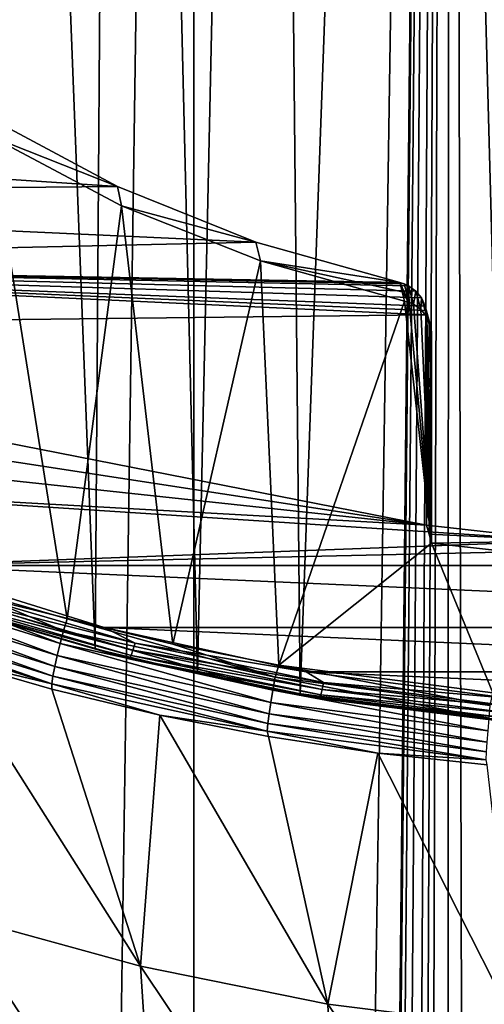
# Model space of a CAD drawing. Header units: millimetres. Extents: x -24 to 24, y 0 to 188.
# Tile 147 of 256: x -6 to -2, y 105 to 114. Entities that reach past the tile are written whole.
import ezdxf

# ---------------------------------------------------------------- set-up
doc = ezdxf.new("R2010")
doc.units = ezdxf.units.MM
doc.header["$LTSCALE"] = 58.620611
for name, color, linetype in [('13', 7, 'CONTINUOUS'), ('147', 7, 'CONTINUOUS'), ('151', 7, 'CONTINUOUS'), ('161', 7, 'CONTINUOUS'), ('185', 7, 'CONTINUOUS'), ('191', 7, 'CONTINUOUS'), ('192', 7, 'CONTINUOUS'), ('193', 7, 'CONTINUOUS'), ('2', 7, 'CONTINUOUS'), ('6', 7, 'CONTINUOUS'), ('62', 7, 'CONTINUOUS')]:
    doc.layers.add(name, color=color, linetype=linetype)

msp = doc.modelspace()

# ---------------------------------------------------------------- linework, layer by layer
at = {"layer": '13', "color": 7, "linetype": 'CONTINUOUS'}
for points in [[(-6.4588, 108.9912, 116.2005), (-5.5559, 108.7314, 116.2824), (-6.2244, 112.9214, 114.9613), (-6.4588, 108.9912, 116.2005)], [(-6.2244, 112.9214, 114.9613), (-5.5559, 108.7314, 116.2824), (-5.0839, 112.3164, 115.1521), (-6.2244, 112.9214, 114.9613)], [(-5.5559, 108.7314, 116.2824), (-4.6405, 108.5102, 116.3521), (-5.0839, 112.3164, 115.1521), (-5.5559, 108.7314, 116.2824)], [(-5.0839, 112.3164, 115.1521), (-4.6405, 108.5102, 116.3521), (-3.8796, 111.8368, 115.3033), (-5.0839, 112.3164, 115.1521)], [(-4.6405, 108.5102, 116.3521), (-3.718, 108.329, 116.4093), (-3.8796, 111.8368, 115.3033), (-4.6405, 108.5102, 116.3521)], [(-3.8796, 111.8368, 115.3033), (-3.718, 108.329, 116.4093), (-2.6266, 111.4887, 115.413), (-3.8796, 111.8368, 115.3033)], [(-2.6266, 111.4887, 115.413), (-3.718, 108.329, 116.4093), (-2.3931, 109.3857, 116.0761), (-2.6266, 111.4887, 115.413)], [(-2.5878, 111.4775, 115.4166), (-2.6266, 111.4887, 115.413), (-2.3931, 109.3857, 116.0761), (-2.5878, 111.4775, 115.4166)], [(-2.551, 111.4614, 115.4216), (-2.5878, 111.4775, 115.4166), (-2.3931, 109.3857, 116.0761), (-2.551, 111.4614, 115.4216)], [(-2.4857, 111.4161, 115.4359), (-2.551, 111.4614, 115.4216), (-2.3931, 109.3857, 116.0761), (-2.4857, 111.4161, 115.4359)], [(-2.4355, 111.3559, 115.4549), (-2.4857, 111.4161, 115.4359), (-2.3931, 109.3857, 116.0761), (-2.4355, 111.3559, 115.4549)], [(-2.4039, 111.2853, 115.4772), (-2.4355, 111.3559, 115.4549), (-2.3931, 109.3857, 116.0761), (-2.4039, 111.2853, 115.4772)], [(-2.3958, 111.2477, 115.489), (-2.4039, 111.2853, 115.4772), (-2.3931, 109.3857, 116.0761), (-2.3958, 111.2477, 115.489)], [(-2.3931, 111.2095, 115.5011), (-2.3958, 111.2477, 115.489), (-2.3931, 109.3857, 116.0761), (-2.3931, 111.2095, 115.5011)], [(-3.718, 108.329, 116.4093), (-1.8622, 108.0879, 116.4853), (-2.3931, 109.3857, 116.0761), (-3.718, 108.329, 116.4093)], [(-2.3931, 109.3857, 116.0761), (-1.8622, 108.0879, 116.4853), (-1.196, 109.2547, 116.1174), (-2.3931, 109.3857, 116.0761)]]:
    msp.add_3dface(points, dxfattribs=at)
at = {"layer": '147', "color": 7, "linetype": 'CONTINUOUS'}
for points in [[(-5.1203, 112.4837, 115.6236), (-13.7077, 113.0472, 115.4459), (-6.2571, 113.0916, 115.4319), (-5.1203, 112.4837, 115.6236)], [(-12.8935, 112.4112, 115.6464), (-13.7077, 113.0472, 115.4459), (-5.1203, 112.4837, 115.6236), (-12.8935, 112.4112, 115.6464)], [(-3.9193, 112.0006, 115.7759), (-12.8935, 112.4112, 115.6464), (-5.1203, 112.4837, 115.6236), (-3.9193, 112.0006, 115.7759)], [(-12.064, 111.8176, 115.8336), (-12.8935, 112.4112, 115.6464), (-3.9193, 112.0006, 115.7759), (-12.064, 111.8176, 115.8336)], [(-2.6693, 111.6486, 115.8869), (-12.064, 111.8176, 115.8336), (-3.9193, 112.0006, 115.7759), (-2.6693, 111.6486, 115.8869)], [(-11.2227, 111.2678, 116.0069), (-12.064, 111.8176, 115.8336), (-2.4369, 111.3696, 115.9749), (-11.2227, 111.2678, 116.0069)], [(-2.4369, 111.3696, 115.9749), (-12.064, 111.8176, 115.8336), (-2.4395, 111.4077, 115.9628), (-2.4369, 111.3696, 115.9749)], [(-2.4395, 111.4077, 115.9628), (-12.064, 111.8176, 115.8336), (-2.4476, 111.4452, 115.951), (-2.4395, 111.4077, 115.9628)], [(-2.4476, 111.4452, 115.951), (-12.064, 111.8176, 115.8336), (-2.479, 111.5156, 115.9288), (-2.4476, 111.4452, 115.951)], [(-2.479, 111.5156, 115.9288), (-12.064, 111.8176, 115.8336), (-2.5289, 111.5757, 115.9099), (-2.479, 111.5156, 115.9288)], [(-2.5289, 111.5757, 115.9099), (-12.064, 111.8176, 115.8336), (-2.5939, 111.6211, 115.8955), (-2.5289, 111.5757, 115.9099)], [(-2.5939, 111.6211, 115.8955), (-12.064, 111.8176, 115.8336), (-2.6306, 111.6373, 115.8905), (-2.5939, 111.6211, 115.8955)], [(-2.6306, 111.6373, 115.8905), (-12.064, 111.8176, 115.8336), (-2.6693, 111.6486, 115.8869), (-2.6306, 111.6373, 115.8905)], [(-2.4369, 109.5423, 116.551), (-11.2227, 111.2678, 116.0069), (-2.4369, 111.3696, 115.9749), (-2.4369, 109.5423, 116.551)], [(-10.3737, 110.7627, 116.1662), (-11.2227, 111.2678, 116.0069), (-2.4369, 109.5423, 116.551), (-10.3737, 110.7627, 116.1662)], [(-9.5212, 110.3033, 116.3111), (-10.3737, 110.7627, 116.1662), (-2.4369, 109.5423, 116.551), (-9.5212, 110.3033, 116.3111)], [(-8.669, 109.8897, 116.4414), (-9.5212, 110.3033, 116.3111), (-2.4369, 109.5423, 116.551), (-8.669, 109.8897, 116.4414)], [(-6.9644, 109.1938, 116.6609), (-8.669, 109.8897, 116.4414), (-1.2178, 109.4067, 116.5937), (-6.9644, 109.1938, 116.6609)], [(-8.669, 109.8897, 116.4414), (-2.4369, 109.5423, 116.551), (-1.2178, 109.4067, 116.5937), (-8.669, 109.8897, 116.4414)], [(0.0077, 109.3502, 116.6116), (-6.9644, 109.1938, 116.6609), (-1.2178, 109.4067, 116.5937), (0.0077, 109.3502, 116.6116)], [(6.965, 109.1939, 116.6608), (-6.9644, 109.1938, 116.6609), (0.0077, 109.3502, 116.6116), (6.965, 109.1939, 116.6608)], [(5.2346, 108.6558, 116.8305), (-6.9644, 109.1938, 116.6609), (6.965, 109.1939, 116.6608), (5.2346, 108.6558, 116.8305)], [(-5.2346, 108.6558, 116.8305), (-6.9644, 109.1938, 116.6609), (5.2346, 108.6558, 116.8305), (-5.2346, 108.6558, 116.8305)], [(-3.4805, 108.2713, 116.9517), (-5.2346, 108.6558, 116.8305), (3.4806, 108.2713, 116.9517), (-3.4805, 108.2713, 116.9517)], [(3.4806, 108.2713, 116.9517), (-5.2346, 108.6558, 116.8305), (5.2346, 108.6558, 116.8305), (3.4806, 108.2713, 116.9517)], [(-1.7286, 108.0426, 117.0239), (-3.4805, 108.2713, 116.9517), (1.7285, 108.0426, 117.0239), (-1.7286, 108.0426, 117.0239)], [(1.7285, 108.0426, 117.0239), (-3.4805, 108.2713, 116.9517), (3.4806, 108.2713, 116.9517), (1.7285, 108.0426, 117.0239)]]:
    msp.add_3dface(points, dxfattribs=at)
at = {"layer": '151', "color": 7, "linetype": 'CONTINUOUS'}
for points in [[(-6.9644, 109.1938, 116.6609), (-5.2346, 108.6558, 116.8305), (-6.5682, 108.9847, 116.7363), (-6.9644, 109.1938, 116.6609)], [(-6.5682, 108.9847, 116.7363), (-4.9673, 108.5175, 116.8836), (-6.5925, 108.9274, 116.7851), (-6.5682, 108.9847, 116.7363)], [(-6.5682, 108.9847, 116.7363), (-5.2346, 108.6558, 116.8305), (-4.9673, 108.5175, 116.8836), (-6.5682, 108.9847, 116.7363)], [(-6.5925, 108.9274, 116.7851), (-4.986, 108.4584, 116.933), (-6.6142, 108.8834, 116.851), (-6.5925, 108.9274, 116.7851)], [(-6.5925, 108.9274, 116.7851), (-4.9673, 108.5175, 116.8836), (-4.986, 108.4584, 116.933), (-6.5925, 108.9274, 116.7851)], [(-6.6307, 108.8585, 116.9275), (-5.0151, 108.3869, 117.0762), (-6.6404, 108.8543, 117.006), (-6.6307, 108.8585, 116.9275)], [(-6.6404, 108.8543, 117.006), (-5.0151, 108.3869, 117.0762), (-5.0225, 108.3821, 117.1549), (-6.6404, 108.8543, 117.006)], [(-6.6404, 108.8543, 117.006), (-5.0225, 108.3821, 117.1549), (-6.1966, 108.7239, 117.1236), (-6.6404, 108.8543, 117.006)], [(-6.6142, 108.8834, 116.851), (-5.0025, 108.4129, 116.9993), (-6.6307, 108.8585, 116.9275), (-6.6142, 108.8834, 116.851)], [(-6.6307, 108.8585, 116.9275), (-5.0025, 108.4129, 116.9993), (-5.0151, 108.3869, 117.0762), (-6.6307, 108.8585, 116.9275)], [(-6.6142, 108.8834, 116.851), (-4.986, 108.4584, 116.933), (-5.0025, 108.4129, 116.9993), (-6.6142, 108.8834, 116.851)], [(-6.1966, 108.7239, 117.1236), (-5.0225, 108.3821, 117.1549), (-5.3146, 108.4702, 117.2036), (-6.1966, 108.7239, 117.1236)], [(-5.2346, 108.6558, 116.8305), (-3.4805, 108.2713, 116.9517), (-4.9673, 108.5175, 116.8836), (-5.2346, 108.6558, 116.8305)], [(-5.3146, 108.4702, 117.2036), (-5.0225, 108.3821, 117.1549), (-4.426, 108.2554, 117.2713), (-5.3146, 108.4702, 117.2036)], [(-4.9673, 108.5175, 116.8836), (-3.3317, 108.1778, 116.9907), (-4.986, 108.4584, 116.933), (-4.9673, 108.5175, 116.8836)], [(-4.9673, 108.5175, 116.8836), (-3.4805, 108.2713, 116.9517), (-3.3317, 108.1778, 116.9907), (-4.9673, 108.5175, 116.8836)], [(-5.0151, 108.3869, 117.0762), (-3.3641, 108.044, 117.1844), (-5.0225, 108.3821, 117.1549), (-5.0151, 108.3869, 117.0762)], [(-5.0025, 108.4129, 116.9993), (-3.3556, 108.0709, 117.1072), (-5.0151, 108.3869, 117.0762), (-5.0025, 108.4129, 116.9993)], [(-5.0151, 108.3869, 117.0762), (-3.3556, 108.0709, 117.1072), (-3.3641, 108.044, 117.1844), (-5.0151, 108.3869, 117.0762)], [(-4.986, 108.4584, 116.933), (-3.3443, 108.1174, 117.0405), (-5.0025, 108.4129, 116.9993), (-4.986, 108.4584, 116.933)], [(-5.0025, 108.4129, 116.9993), (-3.3443, 108.1174, 117.0405), (-3.3556, 108.0709, 117.1072), (-5.0025, 108.4129, 116.9993)], [(-4.986, 108.4584, 116.933), (-3.3317, 108.1778, 116.9907), (-3.3443, 108.1174, 117.0405), (-4.986, 108.4584, 116.933)], [(-5.0225, 108.3821, 117.1549), (-3.3641, 108.044, 117.1844), (-3.3691, 108.0387, 117.2632), (-5.0225, 108.3821, 117.1549)], [(-5.0225, 108.3821, 117.1549), (-3.3691, 108.0387, 117.2632), (-4.426, 108.2554, 117.2713), (-5.0225, 108.3821, 117.1549)], [(-4.426, 108.2554, 117.2713), (-3.3691, 108.0387, 117.2632), (-3.5345, 108.0801, 117.3266), (-4.426, 108.2554, 117.2713)], [(-3.4805, 108.2713, 116.9517), (-1.7286, 108.0426, 117.0239), (-3.3317, 108.1778, 116.9907), (-3.4805, 108.2713, 116.9517)], [(-3.3317, 108.1778, 116.9907), (-1.6721, 107.9704, 117.0561), (-3.3443, 108.1174, 117.0405), (-3.3317, 108.1778, 116.9907)], [(-3.3317, 108.1778, 116.9907), (-1.7286, 108.0426, 117.0239), (-1.6721, 107.9704, 117.0561), (-3.3317, 108.1778, 116.9907)], [(-3.5345, 108.0801, 117.3266), (-3.3691, 108.0387, 117.2632), (-1.7559, 107.8479, 117.3998), (-3.5345, 108.0801, 117.3266)], [(-3.3641, 108.044, 117.1844), (-1.6886, 107.8346, 117.2504), (-3.3691, 108.0387, 117.2632), (-3.3641, 108.044, 117.1844)], [(-3.3556, 108.0709, 117.1072), (-1.6842, 107.862, 117.173), (-3.3641, 108.044, 117.1844), (-3.3556, 108.0709, 117.1072)], [(-3.3641, 108.044, 117.1844), (-1.6842, 107.862, 117.173), (-1.6886, 107.8346, 117.2504), (-3.3641, 108.044, 117.1844)], [(-3.3443, 108.1174, 117.0405), (-1.6785, 107.9093, 117.1061), (-3.3556, 108.0709, 117.1072), (-3.3443, 108.1174, 117.0405)], [(-3.3556, 108.0709, 117.1072), (-1.6785, 107.9093, 117.1061), (-1.6842, 107.862, 117.173), (-3.3556, 108.0709, 117.1072)], [(-3.3443, 108.1174, 117.0405), (-1.6721, 107.9704, 117.0561), (-1.6785, 107.9093, 117.1061), (-3.3443, 108.1174, 117.0405)], [(-3.3691, 108.0387, 117.2632), (-1.6886, 107.8346, 117.2504), (-1.6911, 107.829, 117.3293), (-3.3691, 108.0387, 117.2632)], [(-3.3691, 108.0387, 117.2632), (-1.6911, 107.829, 117.3293), (-1.7559, 107.8479, 117.3998), (-3.3691, 108.0387, 117.2632)]]:
    msp.add_3dface(points, dxfattribs=at)
at = {"layer": '161', "color": 7, "linetype": 'CONTINUOUS'}
for points in [[(-6.1966, 108.7239, 117.1236), (-5.3146, 108.4702, 117.2036), (-6.4278, 137.1744, 207.1015), (-6.1966, 108.7239, 117.1236)], [(-6.4278, 137.1744, 207.1015), (-5.3146, 108.4702, 117.2036), (-5.1136, 136.6857, 206.8735), (-6.4278, 137.1744, 207.1015)], [(-5.3146, 108.4702, 117.2036), (-4.426, 108.2554, 117.2713), (-5.1136, 136.6857, 206.8735), (-5.3146, 108.4702, 117.2036)], [(-5.1136, 136.6857, 206.8735), (-4.426, 108.2554, 117.2713), (-3.8105, 136.3147, 206.7007), (-5.1136, 136.6857, 206.8735)], [(-4.426, 108.2554, 117.2713), (-3.5345, 108.0801, 117.3266), (-3.8105, 136.3147, 206.7007), (-4.426, 108.2554, 117.2713)], [(-3.8105, 136.3147, 206.7007), (-3.5345, 108.0801, 117.3266), (-2.5216, 136.0553, 206.5802), (-3.8105, 136.3147, 206.7007)], [(-3.5345, 108.0801, 117.3266), (-1.7559, 107.8479, 117.3998), (-2.5216, 136.0553, 206.5802), (-3.5345, 108.0801, 117.3266)], [(-2.5216, 136.0553, 206.5802), (-1.7559, 107.8479, 117.3998), (-1.2501, 135.9027, 206.5096), (-2.5216, 136.0553, 206.5802)]]:
    msp.add_3dface(points, dxfattribs=at)
at = {"layer": '185', "color": 7, "linetype": 'CONTINUOUS'}
for points in [[(-1.2178, 109.4067, 116.5937), (-2.4369, 109.5423, 116.551), (-2.415, 109.464, 116.3136), (-1.2178, 109.4067, 116.5937)], [(-2.3931, 109.3857, 116.0761), (-1.2178, 109.4067, 116.5937), (-2.415, 109.464, 116.3136), (-2.3931, 109.3857, 116.0761)], [(-2.3931, 109.3857, 116.0761), (-1.196, 109.2547, 116.1174), (-1.2178, 109.4067, 116.5937), (-2.3931, 109.3857, 116.0761)]]:
    msp.add_3dface(points, dxfattribs=at)
at = {"layer": '191', "color": 7, "linetype": 'CONTINUOUS'}
for points in [[(-6.2244, 112.9214, 114.9613), (-5.1203, 112.4837, 115.6236), (-6.2571, 113.0916, 115.4319), (-6.2244, 112.9214, 114.9613)], [(-6.2244, 112.9214, 114.9613), (-5.0839, 112.3164, 115.1521), (-5.1203, 112.4837, 115.6236), (-6.2244, 112.9214, 114.9613)], [(-5.0839, 112.3164, 115.1521), (-3.9193, 112.0006, 115.7759), (-5.1203, 112.4837, 115.6236), (-5.0839, 112.3164, 115.1521)], [(-5.0839, 112.3164, 115.1521), (-3.8796, 111.8368, 115.3033), (-3.9193, 112.0006, 115.7759), (-5.0839, 112.3164, 115.1521)], [(-3.8796, 111.8368, 115.3033), (-2.6693, 111.6486, 115.8869), (-3.9193, 112.0006, 115.7759), (-3.8796, 111.8368, 115.3033)], [(-2.6266, 111.4887, 115.413), (-2.648, 111.5687, 115.65), (-3.8796, 111.8368, 115.3033), (-2.6266, 111.4887, 115.413)], [(-2.6693, 111.6486, 115.8869), (-3.8796, 111.8368, 115.3033), (-2.648, 111.5687, 115.65), (-2.6693, 111.6486, 115.8869)]]:
    msp.add_3dface(points, dxfattribs=at)
at = {"layer": '192', "color": 7, "linetype": 'CONTINUOUS'}
for points in [[(-2.5878, 111.4775, 115.4166), (-2.6306, 111.6373, 115.8905), (-2.6693, 111.6486, 115.8869), (-2.5878, 111.4775, 115.4166)], [(-2.5878, 111.4775, 115.4166), (-2.6693, 111.6486, 115.8869), (-2.648, 111.5687, 115.65), (-2.5878, 111.4775, 115.4166)], [(-2.5878, 111.4775, 115.4166), (-2.5939, 111.6211, 115.8955), (-2.6306, 111.6373, 115.8905), (-2.5878, 111.4775, 115.4166)], [(-2.6266, 111.4887, 115.413), (-2.5878, 111.4775, 115.4166), (-2.648, 111.5687, 115.65), (-2.6266, 111.4887, 115.413)], [(-2.5878, 111.4775, 115.4166), (-2.551, 111.4614, 115.4216), (-2.5939, 111.6211, 115.8955), (-2.5878, 111.4775, 115.4166)], [(-2.551, 111.4614, 115.4216), (-2.5289, 111.5757, 115.9099), (-2.5939, 111.6211, 115.8955), (-2.551, 111.4614, 115.4216)], [(-2.551, 111.4614, 115.4216), (-2.4857, 111.4161, 115.4359), (-2.5289, 111.5757, 115.9099), (-2.551, 111.4614, 115.4216)], [(-2.4857, 111.4161, 115.4359), (-2.479, 111.5156, 115.9288), (-2.5289, 111.5757, 115.9099), (-2.4857, 111.4161, 115.4359)], [(-2.4857, 111.4161, 115.4359), (-2.4355, 111.3559, 115.4549), (-2.479, 111.5156, 115.9288), (-2.4857, 111.4161, 115.4359)], [(-2.4355, 111.3559, 115.4549), (-2.4476, 111.4452, 115.951), (-2.479, 111.5156, 115.9288), (-2.4355, 111.3559, 115.4549)], [(-2.4355, 111.3559, 115.4549), (-2.4039, 111.2853, 115.4772), (-2.4476, 111.4452, 115.951), (-2.4355, 111.3559, 115.4549)], [(-2.4039, 111.2853, 115.4772), (-2.4395, 111.4077, 115.9628), (-2.4476, 111.4452, 115.951), (-2.4039, 111.2853, 115.4772)], [(-2.4039, 111.2853, 115.4772), (-2.3958, 111.2477, 115.489), (-2.4395, 111.4077, 115.9628), (-2.4039, 111.2853, 115.4772)], [(-2.3958, 111.2477, 115.489), (-2.4369, 111.3696, 115.9749), (-2.4395, 111.4077, 115.9628), (-2.3958, 111.2477, 115.489)], [(-2.4369, 111.3696, 115.9749), (-2.3958, 111.2477, 115.489), (-2.415, 111.2895, 115.738), (-2.4369, 111.3696, 115.9749)], [(-2.3958, 111.2477, 115.489), (-2.3931, 111.2095, 115.5011), (-2.415, 111.2895, 115.738), (-2.3958, 111.2477, 115.489)]]:
    msp.add_3dface(points, dxfattribs=at)
at = {"layer": '193', "color": 7, "linetype": 'CONTINUOUS'}
for points in [[(-2.4369, 109.5423, 116.551), (-2.4369, 111.3696, 115.9749), (-2.415, 111.2895, 115.738), (-2.4369, 109.5423, 116.551)], [(-2.3931, 111.2095, 115.5011), (-2.4369, 109.5423, 116.551), (-2.415, 111.2895, 115.738), (-2.3931, 111.2095, 115.5011)], [(-2.4369, 109.5423, 116.551), (-2.3931, 111.2095, 115.5011), (-2.415, 109.464, 116.3136), (-2.4369, 109.5423, 116.551)], [(-2.3931, 109.3857, 116.0761), (-2.415, 109.464, 116.3136), (-2.3931, 111.2095, 115.5011), (-2.3931, 109.3857, 116.0761)]]:
    msp.add_3dface(points, dxfattribs=at)
at = {"layer": '2', "color": 7, "linetype": 'CONTINUOUS'}
for points in [[(-6.6363, 148, -23.3243), (-4.4559, 148, -23.8371), (-6.6363, 0.5, -23.3243), (-6.6363, 148, -23.3243)], [(-6.6363, 0.5, -23.3243), (-4.4559, 148, -23.8371), (-4.4559, 0.5, -23.8371), (-6.6363, 0.5, -23.3243)], [(-2.2375, 148, -24.1466), (-3.4539, 27.55, -24.0028), (-4.4559, 0.5, -23.8371), (-2.2375, 148, -24.1466)], [(-4.4559, 148, -23.8371), (-2.2375, 148, -24.1466), (-4.4559, 0.5, -23.8371), (-4.4559, 148, -23.8371)], [(-3.4185, 28.0269, -24.0078), (-3.4539, 27.55, -24.0028), (-2.2375, 148, -24.1466), (-3.4185, 28.0269, -24.0078)], [(-3.3131, 28.4914, -24.0226), (-3.4185, 28.0269, -24.0078), (-2.2375, 148, -24.1466), (-3.3131, 28.4914, -24.0226)], [(-3.1409, 28.9321, -24.0457), (-3.3131, 28.4914, -24.0226), (-2.2375, 148, -24.1466), (-3.1409, 28.9321, -24.0457)], [(-2.9061, 29.3394, -24.0752), (-3.1409, 28.9321, -24.0457), (-2.2375, 148, -24.1466), (-2.9061, 29.3394, -24.0752)], [(-2.7531, 29.545, -24.0932), (-2.9061, 29.3394, -24.0752), (-2.2375, 148, -24.1466), (-2.7531, 29.545, -24.0932)], [(-2.6138, 29.7053, -24.1087), (-2.7531, 29.545, -24.0932), (-2.2375, 148, -24.1466), (-2.6138, 29.7053, -24.1087)], [(-2.2688, 30.0237, -24.1436), (-2.6138, 29.7053, -24.1087), (-2.2375, 148, -24.1466), (-2.2688, 30.0237, -24.1436)], [(-1.9521, 30.2443, -24.1713), (-2.2688, 30.0237, -24.1436), (-2.2375, 148, -24.1466), (-1.9521, 30.2443, -24.1713)], [(0, 148, -24.25), (-1.9521, 30.2443, -24.1713), (-2.2375, 148, -24.1466), (0, 148, -24.25)], [(-1.875, 30.2898, -24.1774), (-1.9521, 30.2443, -24.1713), (0, 148, -24.25), (-1.875, 30.2898, -24.1774)]]:
    msp.add_3dface(points, dxfattribs=at)
at = {"layer": '6', "color": 7, "linetype": 'CONTINUOUS'}
for points in [[(-5.6892, 108.1206, 115.9477), (-6.6127, 108.3863, 115.8639), (-4.9205, 105.7155, 108.8369), (-5.6892, 108.1206, 115.9477)], [(-4.9205, 105.7155, 108.8369), (-6.6127, 108.3863, 115.8639), (-6.5234, 106.1536, 108.7221), (-4.9205, 105.7155, 108.8369)], [(-4.753, 107.8945, 116.0194), (-5.6892, 108.1206, 115.9477), (-4.9205, 105.7155, 108.8369), (-4.753, 107.8945, 116.0194)], [(-3.2943, 105.3854, 108.9181), (-4.753, 107.8945, 116.0194), (-4.9205, 105.7155, 108.8369), (-3.2943, 105.3854, 108.9181)], [(-3.8091, 107.7092, 116.0784), (-4.753, 107.8945, 116.0194), (-3.2943, 105.3854, 108.9181), (-3.8091, 107.7092, 116.0784)], [(-2.8609, 107.5653, 116.1246), (-3.8091, 107.7092, 116.0784), (-3.2943, 105.3854, 108.9181), (-2.8609, 107.5653, 116.1246)], [(-1.6494, 105.1794, 108.9674), (-2.8609, 107.5653, 116.1246), (-3.2943, 105.3854, 108.9181), (-1.6494, 105.1794, 108.9674)], [(-1.9095, 107.4626, 116.1576), (-2.8609, 107.5653, 116.1246), (-1.6494, 105.1794, 108.9674), (-1.9095, 107.4626, 116.1576)], [(-4.9205, 105.7155, 108.8369), (-6.5234, 106.1536, 108.7221), (-4.7718, 103.4663, 101.6797), (-4.9205, 105.7155, 108.8369)], [(-6.5234, 106.1536, 108.7221), (-6.3351, 103.887, 101.5718), (-4.7718, 103.4663, 101.6797), (-6.5234, 106.1536, 108.7221)], [(-3.2943, 105.3854, 108.9181), (-4.9205, 105.7155, 108.8369), (-3.1913, 103.1345, 101.7531), (-3.2943, 105.3854, 108.9181)], [(-4.9205, 105.7155, 108.8369), (-4.7718, 103.4663, 101.6797), (-3.1913, 103.1345, 101.7531), (-4.9205, 105.7155, 108.8369)], [(-1.6494, 105.1794, 108.9674), (-3.2943, 105.3854, 108.9181), (-1.5945, 102.9207, 101.7965), (-1.6494, 105.1794, 108.9674)], [(-3.2943, 105.3854, 108.9181), (-3.1913, 103.1345, 101.7531), (-1.5945, 102.9207, 101.7965), (-3.2943, 105.3854, 108.9181)]]:
    msp.add_3dface(points, dxfattribs=at)
at = {"layer": '62', "color": 7, "linetype": 'CONTINUOUS'}
for points in [[(-5.6185, 108.5174, 116.2975), (-7.3829, 109.1845, 116.1263), (-7.4204, 109.0786, 116.1206), (-5.6185, 108.5174, 116.2975)], [(-5.5901, 108.6261, 116.3024), (-6.4588, 108.9912, 116.2005), (-7.3829, 109.1845, 116.1263), (-5.5901, 108.6261, 116.3024)], [(-5.5901, 108.6261, 116.3024), (-7.3829, 109.1845, 116.1263), (-5.6185, 108.5174, 116.2975), (-5.5901, 108.6261, 116.3024)], [(-5.644, 108.4119, 116.2678), (-7.4204, 109.0786, 116.1206), (-7.4539, 108.9756, 116.0901), (-5.644, 108.4119, 116.2678)], [(-5.6185, 108.5174, 116.2975), (-7.4204, 109.0786, 116.1206), (-5.644, 108.4119, 116.2678), (-5.6185, 108.5174, 116.2975)], [(-5.5559, 108.7314, 116.2824), (-6.4588, 108.9912, 116.2005), (-5.5901, 108.6261, 116.3024), (-5.5559, 108.7314, 116.2824)], [(-5.6652, 108.315, 116.2146), (-7.4539, 108.9756, 116.0901), (-7.4819, 108.8809, 116.0362), (-5.6652, 108.315, 116.2146)], [(-5.644, 108.4119, 116.2678), (-7.4539, 108.9756, 116.0901), (-5.6652, 108.315, 116.2146), (-5.644, 108.4119, 116.2678)], [(-5.6811, 108.2317, 116.1407), (-7.4819, 108.8809, 116.0362), (-7.5028, 108.7991, 115.9618), (-5.6811, 108.2317, 116.1407)], [(-5.6652, 108.315, 116.2146), (-7.4819, 108.8809, 116.0362), (-5.6811, 108.2317, 116.1407), (-5.6652, 108.315, 116.2146)], [(-5.6909, 108.1661, 116.0499), (-7.5028, 108.7991, 115.9618), (-7.5157, 108.7345, 115.8706), (-5.6909, 108.1661, 116.0499)], [(-6.6127, 108.3863, 115.8639), (-5.6909, 108.1661, 116.0499), (-7.5157, 108.7345, 115.8706), (-6.6127, 108.3863, 115.8639)], [(-5.6811, 108.2317, 116.1407), (-7.5028, 108.7991, 115.9618), (-5.6909, 108.1661, 116.0499), (-5.6811, 108.2317, 116.1407)], [(-3.7523, 108.2229, 116.4295), (-5.5559, 108.7314, 116.2824), (-5.5901, 108.6261, 116.3024), (-3.7523, 108.2229, 116.4295)], [(-4.6405, 108.5102, 116.3521), (-5.5559, 108.7314, 116.2824), (-3.7523, 108.2229, 116.4295), (-4.6405, 108.5102, 116.3521)], [(-3.7714, 108.1122, 116.4253), (-5.5901, 108.6261, 116.3024), (-5.6185, 108.5174, 116.2975), (-3.7714, 108.1122, 116.4253)], [(-3.7523, 108.2229, 116.4295), (-5.5901, 108.6261, 116.3024), (-3.7714, 108.1122, 116.4253), (-3.7523, 108.2229, 116.4295)], [(-3.7885, 108.0049, 116.3961), (-5.6185, 108.5174, 116.2975), (-5.644, 108.4119, 116.2678), (-3.7885, 108.0049, 116.3961)], [(-3.7714, 108.1122, 116.4253), (-5.6185, 108.5174, 116.2975), (-3.7885, 108.0049, 116.3961), (-3.7714, 108.1122, 116.4253)], [(-3.718, 108.329, 116.4093), (-4.6405, 108.5102, 116.3521), (-3.7523, 108.2229, 116.4295), (-3.718, 108.329, 116.4093)], [(-6.6127, 108.3863, 115.8639), (-5.6892, 108.1206, 115.9477), (-5.6909, 108.1661, 116.0499), (-6.6127, 108.3863, 115.8639)], [(-3.8028, 107.9065, 116.3434), (-5.644, 108.4119, 116.2678), (-5.6652, 108.315, 116.2146), (-3.8028, 107.9065, 116.3434)], [(-3.7885, 108.0049, 116.3961), (-5.644, 108.4119, 116.2678), (-3.8028, 107.9065, 116.3434), (-3.7885, 108.0049, 116.3961)], [(-3.8135, 107.8221, 116.2699), (-5.6652, 108.315, 116.2146), (-5.6811, 108.2317, 116.1407), (-3.8135, 107.8221, 116.2699)], [(-3.8028, 107.9065, 116.3434), (-5.6652, 108.315, 116.2146), (-3.8135, 107.8221, 116.2699), (-3.8028, 107.9065, 116.3434)], [(-1.8839, 107.979, 116.5064), (-3.718, 108.329, 116.4093), (-3.7523, 108.2229, 116.4295), (-1.8839, 107.979, 116.5064)], [(-1.8622, 108.0879, 116.4853), (-3.718, 108.329, 116.4093), (-1.8839, 107.979, 116.5064), (-1.8622, 108.0879, 116.4853)], [(-3.8201, 107.7558, 116.1792), (-5.6811, 108.2317, 116.1407), (-5.6909, 108.1661, 116.0499), (-3.8201, 107.7558, 116.1792)], [(-3.8135, 107.8221, 116.2699), (-5.6811, 108.2317, 116.1407), (-3.8201, 107.7558, 116.1792), (-3.8135, 107.8221, 116.2699)], [(-1.8935, 107.867, 116.5026), (-3.7523, 108.2229, 116.4295), (-3.7714, 108.1122, 116.4253), (-1.8935, 107.867, 116.5026)], [(-1.8839, 107.979, 116.5064), (-3.7523, 108.2229, 116.4295), (-1.8935, 107.867, 116.5026), (-1.8839, 107.979, 116.5064)], [(-5.6892, 108.1206, 115.9477), (-4.753, 107.8945, 116.0194), (-5.6909, 108.1661, 116.0499), (-5.6892, 108.1206, 115.9477)], [(-4.753, 107.8945, 116.0194), (-3.8201, 107.7558, 116.1792), (-5.6909, 108.1661, 116.0499), (-4.753, 107.8945, 116.0194)], [(-1.9022, 107.7586, 116.4738), (-3.7714, 108.1122, 116.4253), (-3.7885, 108.0049, 116.3961), (-1.9022, 107.7586, 116.4738)], [(-1.8935, 107.867, 116.5026), (-3.7714, 108.1122, 116.4253), (-1.9022, 107.7586, 116.4738), (-1.8935, 107.867, 116.5026)], [(-1.9093, 107.6593, 116.4214), (-3.7885, 108.0049, 116.3961), (-3.8028, 107.9065, 116.3434), (-1.9093, 107.6593, 116.4214)], [(-1.9022, 107.7586, 116.4738), (-3.7885, 108.0049, 116.3961), (-1.9093, 107.6593, 116.4214), (-1.9022, 107.7586, 116.4738)], [(-4.753, 107.8945, 116.0194), (-3.8091, 107.7092, 116.0784), (-3.8201, 107.7558, 116.1792), (-4.753, 107.8945, 116.0194)], [(-1.9147, 107.5742, 116.3481), (-3.8028, 107.9065, 116.3434), (-3.8135, 107.8221, 116.2699), (-1.9147, 107.5742, 116.3481)], [(-1.9093, 107.6593, 116.4214), (-3.8028, 107.9065, 116.3434), (-1.9147, 107.5742, 116.3481), (-1.9093, 107.6593, 116.4214)], [(-1.918, 107.5074, 116.2575), (-3.8135, 107.8221, 116.2699), (-3.8201, 107.7558, 116.1792), (-1.918, 107.5074, 116.2575)], [(-1.9147, 107.5742, 116.3481), (-3.8135, 107.8221, 116.2699), (-1.918, 107.5074, 116.2575), (-1.9147, 107.5742, 116.3481)], [(-3.8091, 107.7092, 116.0784), (-2.8609, 107.5653, 116.1246), (-3.8201, 107.7558, 116.1792), (-3.8091, 107.7092, 116.0784)], [(-2.8609, 107.5653, 116.1246), (-1.918, 107.5074, 116.2575), (-3.8201, 107.7558, 116.1792), (-2.8609, 107.5653, 116.1246)], [(-2.8609, 107.5653, 116.1246), (-1.9095, 107.4626, 116.1576), (-1.918, 107.5074, 116.2575), (-2.8609, 107.5653, 116.1246)]]:
    msp.add_3dface(points, dxfattribs=at)

doc.saveas('drawing.dxf')
